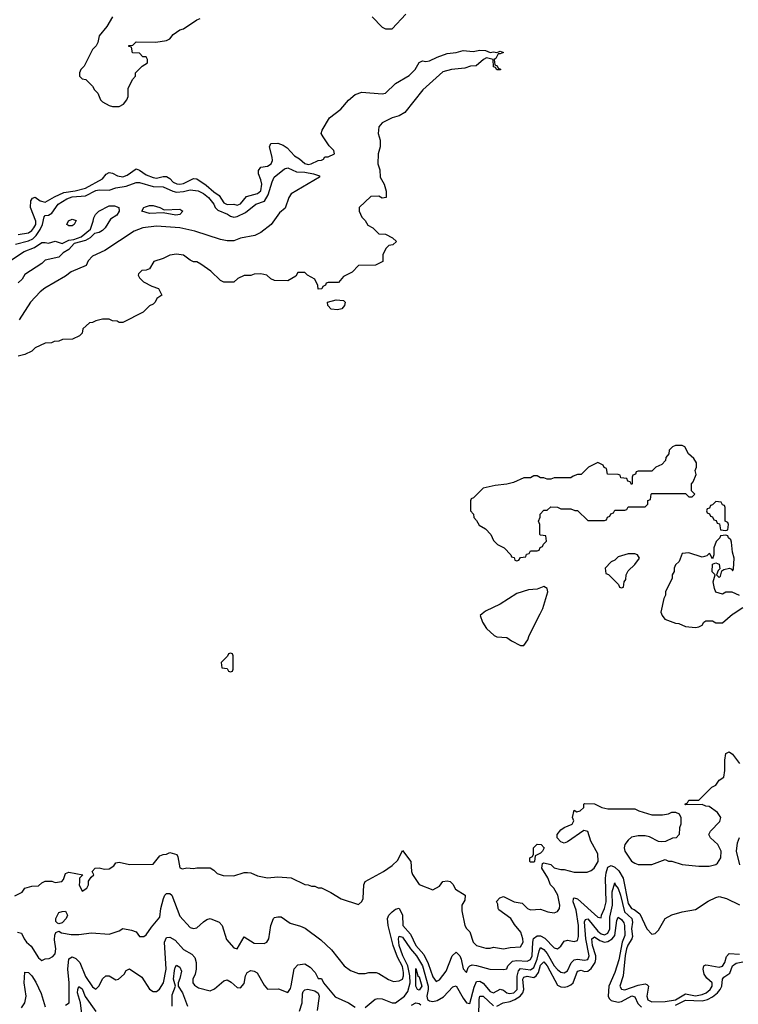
# Model space of a CAD drawing. Header units: inches. Extents: x 2668334 to 2765628, y 828034 to 955234.
# Tile 195 of 218: x 2702039 to 2706304, y 927682 to 933526. Entities that reach past the tile are written whole.
import ezdxf

# ---------------------------------------------------------------- set-up
doc = ezdxf.new("R2010")
doc.units = ezdxf.units.IN
doc.header["$MEASUREMENT"] = 0
doc.layers.add('C7902', color=7, linetype='Continuous')
doc.layers.add('C7903', color=7, linetype='Continuous')

msp = doc.modelspace()

# ---------------------------------------------------------------- linework, layer by layer
at = {"layer": 'C7902', "color": 4}
for points, elevation in [([(2704784, 930000), (2704771.3, 929990), (2704786, 929950), (2704810, 929912), (2704854, 929870), (2704870, 929862), (2704930, 929858), (2704958, 929838), (2705010, 929811.3), (2705030, 929812), (2705054.5, 929845.5), (2705062.7, 929870), (2705127.7, 930000)], 44), ([(2705848, 930000), (2705851.3, 929990), (2705867.1, 929967.1), (2705930, 929944.7), (2705950, 929942), (2705990, 929924.7), (2706050, 929918), (2706070, 929922), (2706088.4, 929931.6), (2706098, 929950), (2706110, 929958), (2706150, 929958), (2706170, 929946), (2706210, 929946), (2706270, 929998), (2706273.2, 930000)], 44), ([(2702010, 928324.7), (2702053.6, 928346.4), (2702070, 928371.3), (2702110, 928382), (2702150, 928384.7), (2702170, 928402), (2702190, 928412), (2702230, 928412), (2702250, 928404.7), (2702288.9, 928411.1), (2702298, 928422), (2702310, 928458), (2702330, 928466), (2702414, 928450), (2702394, 928430), (2702392.7, 928407.3), (2702392, 928390), (2702410, 928354), (2702438, 928370), (2702448, 928390), (2702447.3, 928412.7), (2702463.1, 928436.9), (2702478, 928450), (2702468, 928470), (2702486, 928490), (2702510, 928490.8), (2702542.8, 928482.8), (2702570, 928486), (2702596.5, 928503.5), (2702610, 928522), (2702630, 928524.7), (2702691.1, 928511.1), (2702830, 928514), (2702870, 928562), (2702890, 928571.3), (2702910, 928572), (2702930, 928582), (2702970.8, 928570.8), (2702977.3, 928557.3), (2702990, 928492), (2703004.9, 928484.9), (2703030, 928491), (2703070, 928486.8), (2703090.9, 928490.9), (2703168.9, 928491.1), (2703190, 928478), (2703210, 928458), (2703246.8, 928446.8), (2703310, 928444.7), (2703370, 928464.7), (2703390, 928464.7), (2703410, 928462), (2703450, 928444.7), (2703510, 928431.3), (2703570, 928438), (2703650, 928431.3), (2703730, 928392), (2703751.1, 928391.1), (2703770, 928382), (2703790, 928382), (2703810, 928372), (2703830, 928372), (2703885.4, 928345.4), (2703947.1, 928307.1), (2704050, 928274), (2704068.4, 928291.6), (2704078, 928310), (2704082, 928390), (2704088.9, 928411.1), (2704198, 928470), (2704250, 928504.7), (2704282, 928538), (2704310, 928594), (2704359.1, 928530), (2704364, 928470), (2704370, 928452), (2704410, 928392), (2704490, 928362), (2704530, 928382), (2704550, 928411.3), (2704575.3, 928415.3), (2704594, 928410), (2704610, 928394), (2704625.4, 928365.4), (2704682, 928330), (2704679.6, 928300.4), (2704662, 928270), (2704663.6, 928236.4), (2704681, 928150), (2704690, 928132), (2704710.8, 928110.8), (2704730.8, 928050), (2704750, 928030.8), (2704804.7, 928015.3), (2704830, 928014.8), (2704850, 928020.7), (2704910, 928010.7), (2704950, 928019.1), (2705010, 928022.8), (2705026, 928050), (2705024.5, 928070), (2705012, 928110), (2704975.1, 928155.1), (2704954, 928190), (2704883.1, 928243.1), (2704878, 928250), (2704876.4, 928276.4), (2704868.4, 928291.6), (2704887.3, 928312.7), (2704910, 928322), (2704974, 928290), (2705021, 928281), (2705052, 928250), (2705070, 928242.8), (2705130, 928246), (2705174, 928230), (2705210, 928224.7), (2705230, 928232), (2705242, 928250), (2705244, 928270), (2705232.3, 928330), (2705208.7, 928370), (2705189, 928390), (2705173.2, 928433.2), (2705138, 928490), (2705142, 928518), (2705150, 928522), (2705190, 928511.3), (2705210, 928491.3), (2705250, 928481), (2705270, 928481), (2705330, 928466), (2705406.4, 928466.4), (2705430, 928476), (2705448.7, 928490), (2705471.3, 928528.7), (2705470, 928575.3), (2705429.2, 928650), (2705410, 928708), (2705387.1, 928712.9), (2705290, 928646), (2705270, 928638), (2705250, 928646), (2705228.9, 928668.9), (2705228.7, 928690), (2705250, 928718), (2705270, 928731), (2705318, 928750), (2705328, 928770), (2705319, 928790), (2705330, 928834), (2705344.7, 928824.7), (2705366, 928830), (2705386, 928850), (2705386, 928870), (2705390, 928874), (2705450, 928872), (2705494, 928850), (2705530, 928842), (2705690, 928842), (2705714, 928830), (2705790, 928806), (2705853.6, 928806.4), (2705890, 928812), (2705910, 928822), (2705930, 928822), (2705952.7, 928812.7), (2705962, 928790), (2705962, 928750), (2705954, 928730), (2705952, 928690), (2705934, 928670), (2705912.7, 928667.3), (2705871.6, 928648.4), (2705850, 928646), (2705830, 928648), (2705776.4, 928676.4), (2705750, 928682), (2705710, 928682), (2705670, 928673.2), (2705650, 928655.3), (2705631, 928630), (2705626.8, 928610), (2705630.8, 928590), (2705670, 928531.3), (2705690, 928518.8), (2705710, 928511), (2705790, 928511.3), (2705870, 928542), (2705890, 928532), (2705910, 928532), (2705970, 928511.3), (2706070, 928501), (2706130, 928501), (2706170, 928511.3), (2706180.2, 928519.8), (2706199, 928550), (2706202, 928590), (2706182, 928630), (2706138, 928670), (2706128, 928690), (2706138, 928710), (2706193.6, 928766.4), (2706199, 928790), (2706196.5, 928796.5), (2706180.2, 928820.2), (2706130, 928855.3), (2706110, 928858), (2706090, 928868), (2705990, 928866), (2705986, 928870), (2706002, 928878), (2706010, 928894), (2706070, 928894), (2706146, 928970), (2706170, 928982), (2706190, 929012), (2706218, 929030), (2706224, 929070), (2706222.7, 929130), (2706229.2, 929170), (2706250, 929181), (2706270, 929166.8), (2706310.7, 929110)], 36), ([(2706312.3, 928510), (2706293.7, 928590), (2706299.3, 928640.7), (2706310, 928672)], 32), ([(2702026, 928110), (2702050, 928104.7), (2702064.9, 928070), (2702079.1, 928050), (2702106, 928026), (2702150, 927958), (2702170, 927942), (2702188.9, 927951.1), (2702214, 927954), (2702234.6, 927965.4), (2702250, 927982), (2702252.7, 928010), (2702245.1, 928065.1), (2702247.3, 928092.7), (2702252.7, 928107.3), (2702270, 928116), (2702286.7, 928106.7), (2702344.5, 928095.5), (2702390, 928095.5), (2702465.4, 928105.4), (2702570, 928098), (2702630, 928118), (2702650, 928130.8), (2702702, 928122), (2702730.9, 928110.9), (2702750, 928084.7), (2702776.4, 928083.6), (2702790, 928094), (2702820.2, 928139.8), (2702870, 928198), (2702877, 928250), (2702892.3, 928310), (2702900.9, 928330), (2702910, 928339.1), (2702930, 928339.1), (2702940.7, 928330), (2702990, 928204.7), (2703050, 928138), (2703070, 928131.3), (2703090, 928136), (2703129.4, 928170.6), (2703150, 928184.7), (2703170, 928191.3), (2703222, 928170), (2703241, 928150), (2703266.4, 928066.4), (2703310, 928016), (2703330, 928011.3), (2703370, 928082), (2703430, 928044.7), (2703490, 928042), (2703506, 928050), (2703518, 928070), (2703529, 928150), (2703544, 928190), (2703550, 928196), (2703570, 928201), (2703590, 928201), (2703643, 928163), (2703705.8, 928145.8), (2703733.2, 928133.2), (2703825.2, 928065.2), (2703890, 928004.7), (2703964.7, 927910), (2704002, 927882), (2704050, 927864.7), (2704090, 927864.7), (2704110, 927871), (2704154, 927870), (2704170, 927864.7), (2704227.9, 927827.9), (2704256.8, 927816.8), (2704290, 927820.5), (2704310, 927830.8), (2704317.4, 927850), (2704317.3, 927870), (2704310, 927905.2), (2704280.7, 927960.7), (2704255.1, 928030), (2704225.1, 928150), (2704222, 928190), (2704229.7, 928210.3), (2704250, 928230.8), (2704270, 928246), (2704290, 928252), (2704311, 928210), (2704313.4, 928150), (2704357.1, 928097.1), (2704390.6, 928030), (2704438, 927978), (2704463.7, 927923.7), (2704490, 927844.7), (2704510, 927816), (2704530, 927826.8), (2704570, 927878), (2704606, 927970), (2704630, 927991.3), (2704650.7, 927970), (2704658.8, 927950), (2704670, 927892), (2704690, 927871.3), (2704700.5, 927899.5), (2704709.4, 927910.6), (2704724.5, 927915.5), (2704750, 927912.7), (2704829.1, 927890.9), (2704912.7, 927887.3), (2704930, 927892), (2704936, 927910), (2704962.5, 927937.5), (2704990, 927942.3), (2705050, 927937.6), (2705070, 927948.4), (2705079.2, 927970), (2705083.5, 928050), (2705088.7, 928071.3), (2705110, 928088.7), (2705130, 928087.2), (2705154.9, 928074.9), (2705210, 928016), (2705230, 928011.3), (2705250, 928026), (2705270, 928056), (2705290, 928062.8), (2705330, 928054), (2705350, 928061), (2705355.6, 928084.4), (2705354.6, 928150), (2705340.4, 928240.4), (2705323.6, 928290), (2705325.2, 928310), (2705330, 928314), (2705350, 928307.3), (2705470, 928198.8), (2705490, 928194), (2705491.6, 928210), (2705510, 928250.8), (2705519.2, 928290), (2705515.8, 928430), (2705518.9, 928461.1), (2705530, 928496.3), (2705550, 928505.3), (2705570, 928496.5), (2705594.4, 928474.4), (2705620.3, 928430), (2705650, 928279.1), (2705670, 928250.7), (2705685.3, 928245.3), (2705718.9, 928218.9), (2705761, 928130), (2705790, 928098), (2705810, 928102), (2705830, 928122), (2705870, 928191), (2705910, 928212), (2705970, 928231.3), (2706050, 928244.7), (2706125.6, 928294.4), (2706170, 928316), (2706190, 928321), (2706234, 928310), (2706310, 928272)], 32), ([(2704090, 927662), (2704147.9, 927712.1), (2704163.3, 927716.7), (2704190, 927713.4), (2704250, 927690.5), (2704270, 927690.6), (2704322.7, 927730), (2704342.6, 927757.4), (2704355.2, 927810), (2704354.9, 927850), (2704341.3, 927910), (2704312.3, 927970), (2704291, 928030), (2704286.4, 928070), (2704290, 928086), (2704310, 928080.4), (2704358.2, 928010), (2704393, 927970), (2704430.1, 927910.1), (2704462, 927790), (2704462.7, 927770), (2704454.4, 927730), (2704458.8, 927710), (2704470, 927702), (2704490, 927698), (2704516.6, 927703.4), (2704553.2, 927726.8), (2704610, 927784.9), (2704630, 927790.8), (2704670, 927717.3), (2704690, 927690.7), (2704710, 927686.8), (2704736.1, 927783.9), (2704750, 927816.3), (2704770, 927819.3), (2704790, 927806.4), (2704830, 927758), (2704850, 927750.6), (2704890, 927770.6), (2704910, 927765.5), (2704930, 927750.6), (2704946.1, 927746.1), (2704971.8, 927750), (2704990.9, 927770), (2704991.4, 927848.6), (2704999, 927881), (2705010, 927893.8), (2705070, 927886.9), (2705090, 927899.5), (2705110.6, 927950), (2705121.1, 927998.9), (2705130, 928018), (2705150, 928007.2), (2705170, 927983.7), (2705210, 927910.4), (2705230, 927888.2), (2705250, 927873), (2705270, 927868), (2705290, 927880.7), (2705312.1, 927927.9), (2705330, 927946), (2705350, 927950.4), (2705390, 927943.1), (2705410, 927948.4), (2705418.3, 927970), (2705398.4, 928070), (2705390, 928172), (2705396, 928184), (2705410, 928188), (2705470, 928115.6), (2705490, 928099), (2705510, 928093.1), (2705530, 928103.7), (2705540.7, 928130), (2705541.5, 928198.5), (2705556.2, 928270), (2705554.8, 928350), (2705570, 928402), (2705573, 928390), (2705590, 928368.2), (2705604.5, 928330), (2705627.5, 928230), (2705671.6, 928191.6), (2705676.5, 928170), (2705669.2, 928130), (2705675.8, 928084.2), (2705672.6, 928070), (2705647.7, 928032.3), (2705639.3, 928010), (2705631.6, 927971.6), (2705620.4, 927850), (2705600.5, 927790), (2705610, 927771), (2705630, 927768.5), (2705710, 927795.8), (2705750, 927803), (2705759.9, 927799.9), (2705770.8, 927790), (2705761.6, 927730), (2705767.6, 927707.6), (2705790, 927697.1), (2705870, 927698.3), (2705930, 927708.4), (2705990, 927744), (2706050, 927732.7), (2706090, 927740.3), (2706112.3, 927750), (2706137, 927770), (2706149.2, 927790), (2706149.1, 927809.1), (2706117.2, 927837.2), (2706101, 927861), (2706094.5, 927890), (2706099, 927910), (2706110, 927915.5), (2706125.6, 927914.4), (2706190, 927901.5), (2706210, 927907.2), (2706224, 927930), (2706233.9, 927966.1), (2706250, 927983), (2706310, 927978.3)], 28), ([(2704869.6, 927670.4), (2704908.7, 927691.3), (2704950, 927698.9), (2704976.9, 927710), (2705008.5, 927730), (2705024.4, 927750), (2705029.8, 927770), (2705024.4, 927830), (2705030, 927842.4), (2705050, 927849), (2705090, 927840.8), (2705104.2, 927850), (2705117.1, 927870), (2705130, 927913.4), (2705150, 927934.4), (2705170, 927910.4), (2705230, 927794.4), (2705250, 927785.2), (2705270, 927784), (2705290, 927786.7), (2705310, 927796.5), (2705322.6, 927810), (2705350, 927879.3), (2705370, 927884.4), (2705390, 927877), (2705410, 927878.9), (2705430, 927894.6), (2705453.3, 927930), (2705459, 927950), (2705458.6, 927970), (2705437.7, 928030), (2705434.5, 928070), (2705450, 928081.3), (2705480.8, 928060.8), (2705510, 928050.2), (2705530, 928055), (2705555.6, 928070), (2705571.6, 928090), (2705581.7, 928178.3), (2705590, 928198.8), (2705610, 928184.9), (2705624.2, 928164.2), (2705628.7, 928148.7), (2705630.3, 928090), (2705614, 928050), (2705594.3, 927945.7), (2705570.2, 927869.8), (2705534.4, 927790), (2705530.3, 927730.3), (2705536.7, 927716.7), (2705550, 927703.6), (2705590, 927695.2), (2705610, 927699), (2705671.4, 927731.4), (2705690, 927725.5), (2705707, 927687), (2705730, 927665.6)], 24), ([(2702310, 927676), (2702332.7, 927690), (2702332.3, 927810), (2702323.5, 927890), (2702330, 927951.3), (2702350, 927964), (2702372.8, 927952.8), (2702396.4, 927930), (2702430, 927846.8), (2702470, 927786), (2702490, 927772), (2702510, 927792), (2702530, 927832), (2702550, 927851.3), (2702570, 927851), (2702610, 927826), (2702626, 927830), (2702658.6, 927861.4), (2702670, 927882), (2702690, 927892), (2702763.4, 927843.4), (2702810, 927771.3), (2702830, 927758), (2702850, 927758), (2702869.1, 927770.9), (2702891.8, 927808.2), (2702907.3, 927890), (2702898.7, 928050), (2702910, 928078.8), (2702930, 928080.7), (2702961.7, 928061.7), (2703010, 928007.3), (2703059.9, 927979.9), (2703078.5, 927958.5), (2703086.8, 927930), (2703086.8, 927890), (2703079.8, 927860.2), (2703066, 927830), (2703066, 927810), (2703075.3, 927795.3), (2703099.8, 927779.8), (2703170, 927761), (2703194, 927774), (2703250, 927821), (2703270, 927826), (2703292.8, 927812.8), (2703330, 927781), (2703350, 927778.8), (2703370, 927804.7), (2703379.5, 927850), (2703389.5, 927870), (2703410, 927882), (2703430, 927879.1), (2703448.1, 927868.1), (2703490, 927796), (2703510, 927771), (2703574.4, 927774.4), (2703630, 927752), (2703645.2, 927774.8), (2703650, 927792), (2703667.5, 927892.5), (2703690, 927916), (2703730, 927921), (2703762.8, 927902.8), (2703792, 927870), (2703810, 927834), (2703830, 927834), (2703841, 927810), (2703910, 927726), (2703990, 927690.6), (2704030, 927664.9)], 28), ([(2702944.1, 927670), (2702942.9, 927737.1), (2702962.9, 927790), (2702952.3, 927830), (2702957.7, 927882.3), (2702960.8, 927899.2), (2702970, 927914), (2702990, 927902), (2702998.3, 927878.3), (2702990, 927834), (2702979.1, 927810), (2702979.1, 927790), (2703004.7, 927750), (2703033.6, 927670)], 24), ([(2705930, 927676.6), (2705990, 927707.1), (2706090, 927703.2), (2706120.7, 927710), (2706150, 927725.6), (2706179.8, 927750), (2706195.8, 927770), (2706205.6, 927790), (2706209.7, 927830.3), (2706216.9, 927843.1), (2706252.9, 927867.1), (2706270, 927910.6), (2706290, 927926.7), (2706330, 927934.3)], 24), ([(2702050, 927660.5), (2702069.7, 927690.3), (2702076.4, 927730), (2702066.2, 927810), (2702070, 927872), (2702090, 927871), (2702110, 927850.5), (2702133.7, 927813.7), (2702165.4, 927745.4), (2702190, 927666.8)], 28), ([(2702419.7, 927530), (2702399.1, 927690), (2702381.7, 927750), (2702383, 927770), (2702390, 927786.8), (2702410, 927773), (2702427.4, 927727.4), (2702490, 927638)], 24), ([(2703698.9, 927641.1), (2703714.2, 927690), (2703716.9, 927743.1), (2703722, 927758), (2703730, 927768), (2703747.8, 927772.2), (2703790, 927761.7), (2703810, 927747.3), (2703816.5, 927730), (2703804.9, 927644.9)], 24), ([(2704364.4, 927675.6), (2704390, 927690.2), (2704410, 927686.2), (2704419.3, 927679.3)], 24), ([(2704764.4, 927610), (2704765.3, 927710), (2704770, 927730.6), (2704790, 927730.4), (2704850, 927673.4)], 24)]:
    msp.add_lwpolyline(points, dxfattribs=dict(at, elevation=elevation))
for points, elevation in [([(2703290, 929766), (2703278, 929762), (2703272.7, 929747.3), (2703234, 929710), (2703238, 929678), (2703270, 929674), (2703278, 929658), (2703290, 929654), (2703302, 929658), (2703306, 929670), (2703306, 929750), (2703302, 929762)], 44), ([(2705070, 928526), (2705066, 928530), (2705066, 928550), (2705082, 928558), (2705087.3, 928572.7), (2705088.7, 928610), (2705110, 928631.3), (2705134, 928630), (2705152, 928610), (2705142, 928590), (2705130, 928578), (2705098, 928562), (2705094, 928530), (2705090, 928526)], 36), ([(2702270, 928159), (2702262.7, 928162.7), (2702253.6, 928173.6), (2702252.7, 928190), (2702270, 928226), (2702290, 928233.4), (2702310, 928234), (2702322, 928210), (2702314, 928190), (2702290, 928166)], 32), ([(2704410, 927764.7), (2704399.3, 927770), (2704389.8, 927789.8), (2704390, 927894.8), (2704402, 927850), (2704410, 927844.7), (2704424.4, 927790)], 24)]:
    msp.add_lwpolyline(points, close=True, dxfattribs=dict(at, elevation=elevation))
at = {"layer": 'C7903', "color": 4}
for points, elevation in [([(2702590, 933542), (2702555.3, 933484.7), (2702511.3, 933430), (2702502, 933390), (2702492, 933370), (2702471.1, 933348.9), (2702422, 933250), (2702402, 933230), (2702394, 933210), (2702394, 933190), (2702410, 933174), (2702431.1, 933171.1), (2702470, 933132), (2702482, 933110), (2702502, 933090), (2702518, 933050), (2702530, 933038), (2702570, 933016), (2702590, 933011), (2702630, 933011.3), (2702655.5, 933024.5), (2702675.3, 933050), (2702682, 933070), (2702683.1, 933116.9), (2702708.4, 933171.6), (2702726, 933190), (2702726, 933210), (2702766, 933250), (2702798, 933270), (2702798, 933290), (2702790, 933306), (2702770, 933306), (2702750, 933326), (2702708.4, 933328.4), (2702702, 933362), (2702687.3, 933367.3), (2702687.3, 933372.7), (2702710, 933374), (2702730, 933394), (2702847.3, 933392.7), (2702910, 933402), (2702930, 933412), (2702950, 933438), (2702990, 933464.7), (2703010, 933471.3), (2703090, 933524.7), (2703110, 933532)], 44), ([(2704130, 933542), (2704190, 933482), (2704210, 933472), (2704250, 933472), (2704330, 933558)], 44), ([(2702030.3, 932250.3), (2702090, 932260.9), (2702110, 932274), (2702122.6, 932290), (2702133.8, 932310), (2702135.3, 932330), (2702103.7, 932410), (2702104, 932450), (2702114.6, 932465.4), (2702130, 932472), (2702161, 932450), (2702190, 932441.6), (2702245.3, 932474.7), (2702299.8, 932500.2), (2702368.7, 932510), (2702430, 932526.5), (2702530, 932580.7), (2702551.9, 932608.1), (2702570, 932619.1), (2702590, 932615.5), (2702618.6, 932598.6), (2702650, 932593.4), (2702676.8, 932603.2), (2702730, 932641.3), (2702750, 932632.4), (2702790, 932604), (2702830, 932588.9), (2702850, 932584.2), (2702890, 932595.3), (2702910, 932594.4), (2702930, 932582.4), (2702950, 932562), (2702971.5, 932551.5), (2702990, 932549.1), (2703010, 932552.7), (2703070, 932584), (2703090, 932581), (2703144.4, 932544.4), (2703190, 932503.1), (2703222.4, 932482.4), (2703250, 932438.8), (2703270, 932428), (2703310, 932431), (2703330, 932424.7), (2703350, 932432), (2703384.1, 932475.9), (2703450, 932494), (2703469.2, 932510), (2703475.1, 932550), (2703470, 932575.3), (2703455.1, 932610), (2703455.1, 932630), (2703469.6, 932650.4), (2703510, 932655.5), (2703531.8, 932670), (2703538.4, 932690), (2703537, 932710), (2703521.2, 932770), (2703530, 932791.3), (2703570, 932793), (2703601.7, 932781.7), (2703626, 932766), (2703670, 932717.3), (2703699.6, 932699.6), (2703730, 932673), (2703750, 932666.7), (2703769.5, 932670.5), (2703810, 932690.8), (2703830, 932691.3), (2703842, 932698), (2703850, 932710.8), (2703869, 932711), (2703908, 932730), (2703904, 932750), (2703876.3, 932776.3), (2703839, 932830), (2703828.7, 932850), (2703834, 932870), (2703877.2, 932942.8), (2703944.7, 932995.3), (2703990, 933047.7), (2704030, 933080.7), (2704070, 933096.3), (2704190, 933086.4), (2704210, 933090.4), (2704270, 933147), (2704350, 933194), (2704385.2, 933230), (2704410, 933272), (2704430, 933282), (2704450, 933278), (2704470, 933281), (2704515.9, 933304.1), (2704575.9, 933324.1), (2704630, 933331.3), (2704670, 933342), (2704730, 933336.3), (2704770, 933344.9), (2704803.5, 933343.5), (2704830, 933331), (2704850, 933334.8), (2704870, 933331.3), (2704890, 933338), (2704910, 933331.3), (2704890, 933322), (2704878, 933322), (2704864.7, 933295.3), (2704854, 933290), (2704858, 933258), (2704872.7, 933252.7), (2704878, 933238), (2704892.7, 933232.7), (2704891.6, 933228.4), (2704870, 933228), (2704862, 933242), (2704850, 933246), (2704848, 933290), (2704810, 933299.3), (2704791.3, 933290), (2704747.3, 933252.7), (2704714, 933250), (2704681.4, 933238.6), (2704602, 933230), (2704550, 933215.4), (2704431, 933110), (2704324.5, 932975.5), (2704290, 932954), (2704250, 932944), (2704190, 932913.2), (2704171, 932890), (2704166, 932850), (2704178, 932810), (2704178, 932770), (2704166, 932730), (2704164.7, 932670), (2704175.3, 932635.3), (2704178, 932590), (2704202, 932550), (2704212.7, 932507.3), (2704214, 932470), (2704190, 932466), (2704170, 932478), (2704123.6, 932476.4), (2704054, 932410), (2704054, 932390), (2704070, 932354), (2704090, 932334), (2704105.4, 932305.4), (2704134, 932290), (2704170, 932254), (2704210, 932252), (2704251.6, 932231.6), (2704274, 932210), (2704254, 932190), (2704230, 932186), (2704211.6, 932168.4), (2704194, 932130), (2704194, 932090), (2704150, 932068), (2704050, 932066), (2704012.7, 932027.3), (2703959.6, 932000.4), (2703930, 931966), (2703870, 931966), (2703858, 931962), (2703854, 931950), (2703838, 931942), (2703832.7, 931927.3), (2703810, 931926), (2703807.3, 931947.3), (2703790, 931986), (2703746, 932010), (2703730, 932026), (2703690, 932026), (2703676.9, 932003.1), (2703630, 931975.3), (2703550, 931978), (2703530, 931988), (2703506, 932010), (2703470, 932018), (2703430, 932015.3), (2703410, 932008), (2703370, 932008), (2703334, 931990), (2703310, 931968), (2703250, 931968.7), (2703230, 931978), (2703173.6, 932033.6), (2703113.6, 932073.6), (2703090, 932088.7), (2703070, 932088.7), (2703050, 932098), (2703010, 932128.7), (2702970, 932134), (2702930, 932128.7), (2702890, 932108.7), (2702834, 932090), (2702810, 932046), (2702790, 932038), (2702763.6, 932036.4), (2702743.6, 932016.4), (2702742, 932010), (2702750, 931994), (2702774, 931970), (2702823.6, 931943.6), (2702862, 931930), (2702882, 931890), (2702852, 931870), (2702842, 931850), (2702830, 931838), (2702810, 931828), (2702770.8, 931789.2), (2702650, 931728), (2702630, 931728), (2702616.4, 931736.4), (2702590, 931738), (2702570, 931748), (2702530, 931748), (2702490, 931738), (2702470, 931728), (2702452.7, 931727.3), (2702414, 931690), (2702410, 931666), (2702394, 931650), (2702351.1, 931628.9), (2702292.7, 931627.3), (2702270, 931618), (2702243.6, 931616.4), (2702227.3, 931607.3), (2702190, 931606), (2702130, 931578), (2702110, 931558), (2702070, 931538), (2702030, 931528)], 36), ([(2702014, 932194), (2702090, 932212.6), (2702115.8, 932224.2), (2702136.1, 932243.9), (2702159.7, 932280.3), (2702174, 932310), (2702184.4, 932355.6), (2702190, 932362.8), (2702210, 932365.5), (2702230, 932377.1), (2702267.8, 932430), (2702317.8, 932462.2), (2702350, 932473.4), (2702430, 932479.6), (2702490, 932511.3), (2702510, 932514.9), (2702570, 932513.4), (2702610, 932528.5), (2702670, 932537.4), (2702730, 932558.4), (2702750, 932559.5), (2702830, 932535.6), (2702890, 932533.4), (2702947.1, 932507.1), (2702970, 932501.5), (2703010, 932504.9), (2703050, 932516.5), (2703098.8, 932510), (2703130, 932494.9), (2703158.7, 932470), (2703190, 932430.4), (2703199.6, 932410), (2703214.8, 932394.8), (2703271.4, 932371.4), (2703290, 932358.5), (2703310, 932353.6), (2703330, 932358), (2703378.1, 932381.9), (2703440.9, 932430), (2703491.6, 932448.4), (2703513.8, 932486.2), (2703536.1, 932563.9), (2703549.5, 932590), (2703610, 932640.7), (2703630, 932646.8), (2703682, 932622), (2703730, 932620.2), (2703782, 932610), (2703818, 932598), (2703818, 932590), (2703650, 932492), (2703635.5, 932470), (2703614, 932406), (2703579.8, 932380.2), (2703530.8, 932309.2), (2703470, 932262), (2703434.4, 932245.6), (2703350, 932229), (2703310, 932214), (2703270, 932214), (2703230, 932221.2), (2703078, 932270), (2702990, 932289.4), (2702850, 932299.5), (2702770, 932289.3), (2702718, 932270), (2702543.4, 932156.6), (2702470, 932121.2), (2702444.9, 932095.1), (2702433.7, 932066.3), (2702344.7, 932030), (2702310, 932004), (2702188.3, 931931.7), (2702161, 931910), (2702102.8, 931850), (2702035.9, 931744.1)], 32), ([(2701990, 932100.5), (2702065.2, 932150), (2702127.3, 932172.7), (2702170, 932203), (2702190, 932204), (2702210, 932198.8), (2702250, 932211), (2702290, 932198), (2702330, 932217.3), (2702359.3, 932220.7), (2702402.7, 932237.3), (2702458, 932282), (2702475.3, 932330), (2702478, 932350), (2702488, 932370), (2702508.7, 932390), (2702570, 932420.3), (2702601.1, 932421.1), (2702627.3, 932410), (2702628.4, 932390), (2702614.9, 932365.1), (2702577.6, 932342.4), (2702545.5, 932290), (2702530, 932274.5), (2702510, 932262), (2702482.8, 932257.2), (2702456, 932230), (2702430, 932215.1), (2702362, 932198), (2702330, 932161.2), (2702297.3, 932142.7), (2702270, 932116), (2702190, 932099), (2702170, 932079), (2702070, 932014), (2702054.2, 931985.8), (2702030, 931964)], 28), ([(2706310, 930108.7), (2706267.3, 930127.3), (2706230, 930128), (2706210, 930115.3), (2706170, 930128.7), (2706162, 930150), (2706155.3, 930190), (2706166, 930230), (2706148.9, 930248.9), (2706150, 930294), (2706170, 930302), (2706190, 930294), (2706194, 930266), (2706183.6, 930256.4), (2706174, 930230), (2706190, 930214), (2706198, 930222), (2706206, 930254), (2706218, 930262), (2706251.1, 930271.1), (2706264.7, 930264.7), (2706270, 930254), (2706275.3, 930264.7), (2706279.3, 930330), (2706270, 930366), (2706264, 930424), (2706259, 930439), (2706246, 930450), (2706242, 930462), (2706230, 930466), (2706198, 930462), (2706194, 930450), (2706171.3, 930428.7), (2706158, 930390), (2706158, 930350), (2706150, 930326), (2706135.3, 930355.3), (2706130, 930358), (2706116, 930344), (2706090, 930335.3), (2706010, 930362), (2705970, 930358), (2705952, 930310), (2705931.3, 930290), (2705922, 930270), (2705922, 930250), (2705912, 930230), (2705912, 930210), (2705872, 930130), (2705872, 930110), (2705862, 930090), (2705844.7, 930010), (2705848, 930000)], 44), ([(2705127.7, 930000), (2705142.7, 930030), (2705173.2, 930130), (2705169, 930149), (2705150, 930162), (2705110, 930145.2), (2705058.8, 930141.2), (2704990, 930119), (2704890, 930056), (2704804.1, 930015.9), (2704784, 930000)], 44), ([(2706273.2, 930000), (2706330, 930036)], 44)]:
    msp.add_lwpolyline(points, dxfattribs=dict(at, elevation=elevation))
for points, elevation in [([(2702896.3, 932396.3), (2702990, 932402), (2703006.8, 932390), (2702990, 932369.6), (2702965.8, 932365.8), (2702890, 932379), (2702810, 932376.2), (2702764, 932390), (2702775.3, 932410), (2702785.1, 932414.9), (2702810, 932422), (2702830, 932422), (2702870, 932410.7)], 28), ([(2702330, 932302), (2702318, 932310), (2702329, 932331), (2702350, 932342), (2702374, 932334), (2702362, 932310), (2702350, 932302)], 28), ([(2703924.1, 931804.1), (2703887.2, 931807.2), (2703868, 931830), (2703866, 931850), (2703917.2, 931862.8), (2703959.8, 931859.8), (2703971, 931850), (2703966, 931830), (2703950, 931809.4)], 36), ([(2705970, 930998), (2705930, 930998), (2705914, 930990), (2705894, 930970), (2705891.6, 930948.4), (2705872.7, 930927.3), (2705871.6, 930908.4), (2705850, 930886), (2705814, 930870), (2705790, 930846), (2705710, 930846), (2705698, 930842), (2705692.7, 930827.3), (2705678, 930822), (2705674, 930810), (2705674, 930770), (2705670, 930766), (2705662, 930782), (2705647.3, 930787.3), (2705642, 930802), (2705607.3, 930807.3), (2705602, 930822), (2705590, 930826), (2705527.3, 930827.3), (2705522, 930862), (2705507.3, 930867.3), (2705502, 930882), (2705470, 930898), (2705414, 930870), (2705370, 930826), (2705350, 930826), (2705323.6, 930816.4), (2705310, 930806), (2705210, 930806), (2705190, 930798), (2705170, 930798), (2705150, 930806), (2705130, 930806), (2705110, 930818), (2705090, 930818), (2705070, 930806), (2705030, 930806), (2704970, 930778), (2704930, 930768), (2704859.6, 930760.4), (2704790, 930746), (2704732.7, 930687.3), (2704718, 930682), (2704714, 930670), (2704714, 930610), (2704731.6, 930591.6), (2704734, 930570), (2704750, 930554), (2704765.4, 930525.4), (2704803.6, 930503.6), (2704834, 930470), (2704850, 930434), (2704874, 930410), (2704914, 930390), (2704954, 930350), (2704958, 930338), (2704972.7, 930332.7), (2704978, 930318), (2704990, 930314), (2705002, 930318), (2705010, 930334), (2705042, 930338), (2705047.3, 930352.7), (2705062, 930358), (2705070, 930374), (2705110, 930374), (2705122, 930378), (2705127.3, 930392.7), (2705142, 930398), (2705147.3, 930412.7), (2705166, 930430), (2705162, 930462), (2705130, 930466), (2705126, 930470), (2705126, 930530), (2705118, 930550), (2705127.3, 930572.7), (2705128.4, 930591.6), (2705150, 930614), (2705170, 930614), (2705190, 930634), (2705230, 930632), (2705250, 930622), (2705310, 930622), (2705332.7, 930612.7), (2705350, 930612), (2705410, 930554), (2705510, 930554), (2705522, 930558), (2705527.3, 930572.7), (2705542, 930578), (2705547.3, 930592.7), (2705562, 930598), (2705570, 930614), (2705630, 930614), (2705642, 930618), (2705650, 930634), (2705750, 930634), (2705766, 930650), (2705767.3, 930672.7), (2705782, 930678), (2705786, 930710), (2705790, 930714), (2705990, 930714), (2706010, 930694), (2706030, 930694), (2706046, 930710), (2706026, 930730), (2706026, 930770), (2706036.4, 930783.6), (2706053.6, 930826.4), (2706048, 930850), (2706055.3, 930870), (2706056.4, 930896.4), (2706040.4, 930920.4), (2706008.9, 930948.9), (2705986, 930990)], 44), ([(2706170, 930666), (2706150, 930646), (2706138, 930642), (2706132.7, 930627.3), (2706118, 930622), (2706114, 930610), (2706118, 930598), (2706132.7, 930592.7), (2706138, 930578), (2706150, 930574), (2706158, 930558), (2706172.7, 930552.7), (2706178, 930538), (2706192.7, 930532.7), (2706198, 930498), (2706230, 930494), (2706242, 930498), (2706246, 930530), (2706242, 930542), (2706226, 930550), (2706226, 930630), (2706222, 930642), (2706210, 930646), (2706202, 930662)], 44), ([(2705690, 930355.3), (2705650, 930355.3), (2705590, 930338), (2705570, 930318), (2705550, 930308), (2705514, 930270), (2705518, 930238), (2705532.7, 930232.7), (2705592.7, 930172.7), (2705598, 930158), (2705610, 930154), (2705622, 930158), (2705626, 930190), (2705636.4, 930203.6), (2705638, 930230), (2705650, 930254), (2705690, 930292), (2705718, 930330), (2705706, 930350)], 44)]:
    msp.add_lwpolyline(points, close=True, dxfattribs=dict(at, elevation=elevation))

doc.saveas('drawing.dxf')
